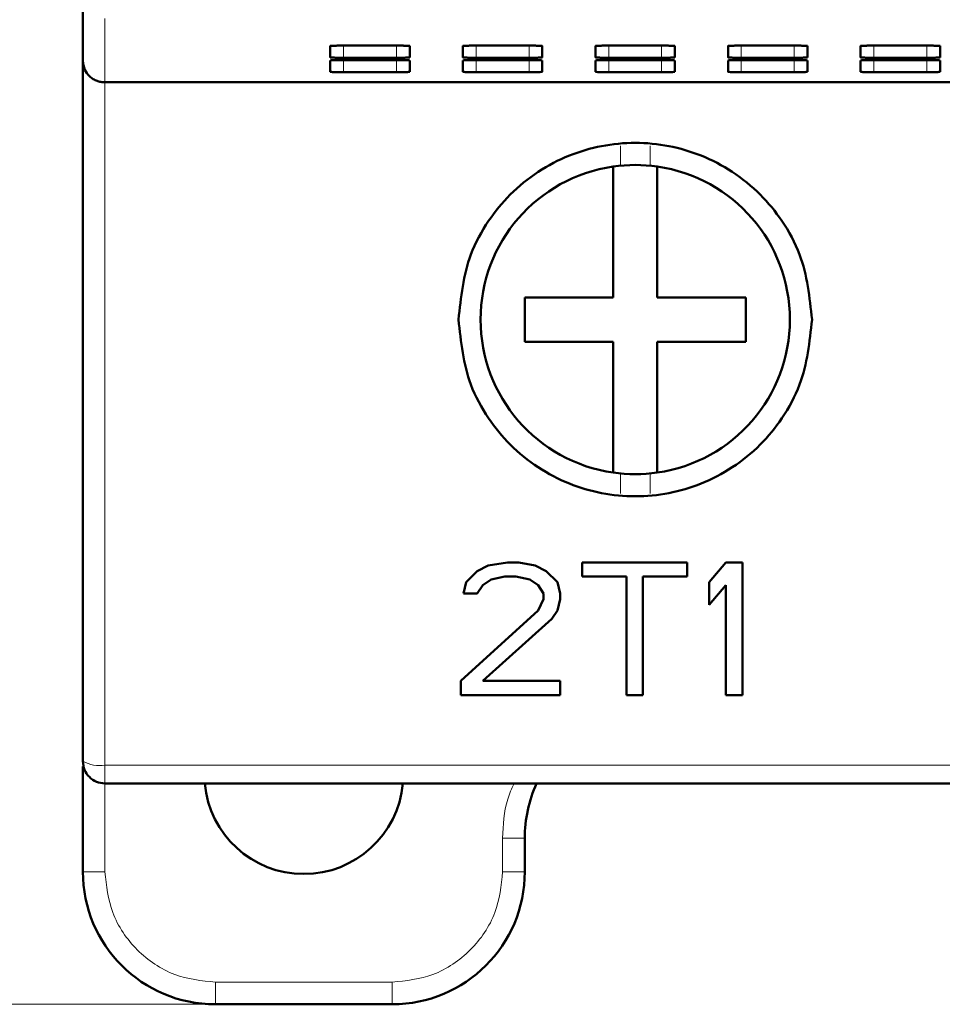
# Model space of a CAD drawing. Header units: millimetres. Extents: x 0 to 420, y 0 to 297.
# Tile 3 of 16: x 60 to 81, y 87 to 109. Entities that reach past the tile are written whole.
import ezdxf

# ---------------------------------------------------------------- set-up
doc = ezdxf.new("R2010")
doc.units = ezdxf.units.MM
doc.styles.add('SLDTEXTSTYLE0', font='TXT', dxfattribs={"width": 0.7, "bigfont": 'bigfont'})
doc.styles.add('SLDTEXTSTYLE1', font='TXT', dxfattribs={"width": 0.7})
doc.dimstyles.new('SLDDIMSTYLE0', dxfattribs={"dimtxt": 5, "dimasz": 5, "dimexe": 0, "dimexo": 0.0625, "dimgap": 1.25, "dimtad": 2, "dimdec": 1, "dimrnd": 1e-09, "dimzin": 12, "dimdsep": 46, "dimtxsty": 'SLDTEXTSTYLE1', "dimsah": 1, "dimcen": 0.09, "dimadec": 0, "dimazin": 3, "dimtfac": 1, "dimtdec": 3, "dimtofl": 0, "dimtmove": 0, "dimatfit": 3, "dimfxl": 1, "dimfrac": 2, "dimtolj": 1, "dimtzin": 12, "dimarcsym": 0})

# ---------------------------------------------------------------- blocks, each defined once
blk = doc.blocks.new('_D')
at = {"color": 7, "linetype": 'Continuous', "lineweight": 0}
for p, q in [((109.294, 248.187), (34.296, 248.187)), ((35.296, 248.187), (35.296, 86.687)), ((64.294, 86.687), (34.296, 86.687))]:
    blk.add_line(p, q, dxfattribs=at)
at = {"color": 7, "linetype": 'Continuous', "lineweight": 18}
for points in [[(35.296, 248.187), (34.526, 243.187), (36.065, 243.187)], [(35.296, 86.687), (36.065, 91.687), (34.526, 91.687)]]:
    blk.add_solid(points, dxfattribs=at)
at = {"color": 7, "linetype": 'Continuous', "lineweight": 18, "insert": (28.85, 165.836), "char_height": 5, "attachment_point": 1, "rotation": 90, "style": 'SLDTEXTSTYLE0'}
blk.add_mtext('В', dxfattribs=at)
blk = doc.blocks.new('_D_1')
at = {"color": 7, "linetype": 'Continuous', "lineweight": 0}
for p, q in [((61.304, 108.056), (61.304, 259.687)), ((116.304, 108.056), (116.304, 259.687)), ((61.304, 258.687), (116.304, 258.687))]:
    blk.add_line(p, q, dxfattribs=at)
at = {"color": 7, "linetype": 'Continuous', "lineweight": 18}
for points in [[(61.304, 258.687), (66.304, 257.918), (66.304, 259.457)], [(116.304, 258.687), (111.304, 259.457), (111.304, 257.918)]]:
    blk.add_solid(points, dxfattribs=at)
at = {"color": 7, "linetype": 'Continuous', "lineweight": 18, "insert": (86.849, 265.133), "char_height": 5, "attachment_point": 1, "style": 'SLDTEXTSTYLE0'}
blk.add_mtext('Ш', dxfattribs=at)

msp = doc.modelspace()

# ---------------------------------------------------------------- linework, layer by layer
at = {"color": 7, "linetype": 'Continuous', "lineweight": 50}
for p, q in [((61.304, 108.046), (61.304, 109.502)), ((66.904, 108.38), (66.904, 108.122)), ((67.204, 108.388), (68.401, 108.388)), ((68.701, 108.122), (68.701, 108.38)), ((69.904, 108.38), (69.904, 108.122)), ((70.204, 108.388), (71.401, 108.388)), ((71.701, 108.122), (71.701, 108.38)), ((72.904, 108.38), (72.904, 108.122)), ((73.204, 108.388), (74.401, 108.388)), ((74.701, 108.122), (74.701, 108.38)), ((75.904, 108.38), (75.904, 108.122)), ((76.204, 108.388), (77.401, 108.388)), ((77.701, 108.122), (77.701, 108.38)), ((78.904, 108.38), (78.904, 108.122)), ((79.204, 108.388), (80.401, 108.388)), ((80.701, 108.122), (80.701, 108.38)), ((68.401, 108.114), (67.204, 108.114)), ((71.401, 108.114), (70.204, 108.114)), ((74.401, 108.114), (73.204, 108.114)), ((77.401, 108.114), (76.204, 108.114)), ((80.401, 108.114), (79.204, 108.114)), ((61.304, 92.187), (61.304, 108.046)), ((66.904, 108.053), (66.904, 107.795)), ((67.204, 108.06), (68.401, 108.06)), ((68.701, 107.795), (68.701, 108.053)), ((69.904, 108.053), (69.904, 107.795)), ((70.204, 108.06), (71.401, 108.06)), ((71.701, 107.795), (71.701, 108.053)), ((72.904, 108.053), (72.904, 107.795)), ((73.204, 108.06), (74.401, 108.06)), ((74.701, 107.795), (74.701, 108.053)), ((75.904, 108.053), (75.904, 107.795)), ((76.204, 108.06), (77.401, 108.06)), ((77.701, 107.795), (77.701, 108.053)), ((78.904, 108.053), (78.904, 107.795)), ((79.204, 108.06), (80.401, 108.06)), ((80.701, 107.795), (80.701, 108.053)), ((68.401, 107.787), (67.204, 107.787)), ((71.401, 107.787), (70.204, 107.787)), ((74.401, 107.787), (73.204, 107.787)), ((77.401, 107.787), (76.204, 107.787)), ((80.401, 107.787), (79.204, 107.787)), ((115.804, 107.558), (61.804, 107.558)), ((73.304, 105.651), (73.304, 102.687)), ((74.304, 102.687), (74.304, 105.651)), ((73.304, 102.687), (71.304, 102.687)), ((71.304, 102.687), (71.304, 101.687)), ((76.304, 102.687), (74.304, 102.687)), ((76.304, 101.687), (76.304, 102.687)), ((71.304, 101.687), (73.304, 101.687)), ((73.304, 101.687), (73.304, 98.723)), ((74.304, 101.687), (76.304, 101.687)), ((74.304, 98.723), (74.304, 101.687)), ((70.479, 96.623), (70.229, 96.495)), ((70.917, 96.687), (70.479, 96.623)), ((71.167, 96.687), (70.917, 96.687)), ((71.542, 96.623), (71.167, 96.687)), ((71.792, 96.495), (71.542, 96.623)), ((74.979, 96.687), (72.604, 96.687)), ((72.604, 96.687), (72.604, 96.368)), ((74.979, 96.368), (74.979, 96.687)), ((75.854, 96.687), (75.479, 96.24)), ((76.229, 96.687), (75.854, 96.687)), ((76.229, 93.687), (76.229, 96.687)), ((70.229, 96.495), (69.979, 96.24)), ((70.354, 96.176), (70.542, 96.304)), ((70.542, 96.304), (70.854, 96.368)), ((70.854, 96.368), (71.104, 96.368)), ((71.104, 96.368), (71.417, 96.304)), ((71.417, 96.304), (71.604, 96.176)), ((72.042, 96.24), (71.792, 96.495)), ((72.604, 96.368), (73.604, 96.368)), ((73.604, 96.368), (73.604, 93.687)), ((73.979, 93.687), (73.979, 96.368)), ((73.979, 96.368), (74.979, 96.368)), ((69.979, 96.24), (69.917, 95.985)), ((70.229, 95.985), (70.354, 96.176)), ((71.604, 96.176), (71.729, 95.985)), ((72.104, 95.985), (72.042, 96.24)), ((75.479, 96.24), (75.479, 95.729)), ((75.479, 95.729), (75.854, 96.176)), ((75.854, 96.176), (75.854, 93.687)), ((69.917, 95.985), (70.229, 95.985)), ((71.729, 95.857), (71.604, 95.602)), ((71.729, 95.985), (71.729, 95.857)), ((72.042, 95.602), (72.104, 95.857)), ((72.104, 95.857), (72.104, 95.985)), ((71.604, 95.602), (69.854, 94.006)), ((70.354, 94.006), (71.917, 95.41)), ((71.917, 95.41), (72.042, 95.602)), ((69.854, 94.006), (69.854, 93.687)), ((72.104, 94.006), (70.354, 94.006)), ((72.104, 93.687), (72.104, 94.006)), ((69.854, 93.687), (72.104, 93.687)), ((73.604, 93.687), (73.979, 93.687)), ((75.854, 93.687), (76.229, 93.687)), ((61.304, 89.687), (61.304, 92.071)), ((115.804, 91.687), (61.804, 91.687)), ((71.304, 89.687), (71.304, 90.445)), ((68.304, 86.687), (64.304, 86.687))]:
    msp.add_line(p, q, dxfattribs=at)
at = {"color": 9, "linetype": 'Continuous', "lineweight": 18}
for p, q in [((61.804, 107.558), (61.804, 109.001)), ((67.204, 108.388), (67.204, 108.114)), ((68.401, 108.114), (68.401, 108.388)), ((70.204, 108.388), (70.204, 108.114)), ((71.401, 108.114), (71.401, 108.388)), ((73.204, 108.388), (73.204, 108.114)), ((74.401, 108.114), (74.401, 108.388)), ((76.204, 108.388), (76.204, 108.114)), ((77.401, 108.114), (77.401, 108.388)), ((79.204, 108.388), (79.204, 108.114)), ((80.401, 108.114), (80.401, 108.388)), ((67.204, 108.06), (67.204, 107.787)), ((68.401, 107.787), (68.401, 108.06)), ((70.204, 108.06), (70.204, 107.787)), ((71.401, 107.787), (71.401, 108.06)), ((73.204, 108.06), (73.204, 107.787)), ((74.401, 107.787), (74.401, 108.06)), ((76.204, 108.06), (76.204, 107.787)), ((77.401, 107.787), (77.401, 108.06)), ((79.204, 108.06), (79.204, 107.787)), ((80.401, 107.787), (80.401, 108.06)), ((61.804, 92.1), (61.804, 107.558)), ((73.467, 105.671), (73.467, 106.122)), ((74.141, 106.122), (74.141, 105.671)), ((73.467, 98.252), (73.467, 98.703)), ((74.141, 98.703), (74.141, 98.252)), ((115.804, 92.1), (61.804, 92.1)), ((61.804, 89.687), (61.804, 91.687)), ((70.804, 90.445), (70.804, 89.687)), ((71.304, 90.445), (70.804, 90.445)), ((61.804, 89.687), (61.304, 89.687)), ((71.304, 89.687), (70.804, 89.687)), ((68.304, 87.187), (64.304, 87.187)), ((64.304, 86.687), (64.304, 87.187)), ((68.304, 86.687), (68.304, 87.187))]:
    msp.add_line(p, q, dxfattribs=at)
at = {"color": 7, "linetype": 'Continuous', "lineweight": 50}
for centre, radius, start, end in [((73.804, 102.187), 3.5, 98.2132, 261.7868), ((73.804, 102.187), 3.5, 81.7868, 98.2132), ((73.804, 102.187), 3.5, 278.2132, 81.7868), ((73.804, 102.187), 3.5, 261.7868, 278.2132), ((61.804, 92.187), 0.5, 247.2757, 270), ((66.304, 91.887), 2.25, 185.0997, 354.9003), ((74.304, 90.445), 3, 155.5479, 180), ((64.304, 89.687), 3, 180, 270), ((68.304, 89.687), 3, 270, 0)]:
    msp.add_arc(centre, radius, start, end, dxfattribs=at)
at = {"color": 9, "linetype": 'Continuous', "lineweight": 18}
msp.add_arc((61.683, 92.886), 0.795, 241.5361, 278.77, dxfattribs=at)
at = {"color": 7, "linetype": 'Continuous', "lineweight": 50}
for points, knots in [([(66.904, 108.38), (66.905, 108.381), (66.907, 108.382), (66.932, 108.384), (66.989, 108.386), (67.064, 108.388), (67.139, 108.388), (67.182, 108.388), (67.204, 108.388)], [0, 0, 0, 0, 0.1417935, 0.2719012, 0.5000544, 0.7281903, 0.8597514, 1, 1, 1, 1]), ([(68.401, 108.388), (68.423, 108.388), (68.466, 108.388), (68.541, 108.388), (68.616, 108.386), (68.673, 108.384), (68.697, 108.382), (68.7, 108.381), (68.701, 108.38)], [0, 0, 0, 0, 0.141784, 0.271877, 0.500013, 0.728166, 0.859742, 1, 1, 1, 1]), ([(69.904, 108.38), (69.905, 108.381), (69.907, 108.382), (69.932, 108.384), (69.989, 108.386), (70.064, 108.388), (70.139, 108.388), (70.182, 108.388), (70.204, 108.388)], [0, 0, 0, 0, 0.141793, 0.271901, 0.500054, 0.72819, 0.859751, 1, 1, 1, 1]), ([(71.401, 108.388), (71.423, 108.388), (71.466, 108.388), (71.541, 108.388), (71.616, 108.386), (71.673, 108.384), (71.697, 108.382), (71.7, 108.381), (71.701, 108.38)], [0, 0, 0, 0, 0.1417836, 0.2718769, 0.5000129, 0.728166, 0.8597417, 1, 1, 1, 1]), ([(72.904, 108.38), (72.905, 108.381), (72.907, 108.382), (72.932, 108.384), (72.989, 108.386), (73.064, 108.388), (73.139, 108.388), (73.182, 108.388), (73.204, 108.388)], [0, 0, 0, 0, 0.1417935, 0.2719012, 0.5000544, 0.7281903, 0.8597514, 1, 1, 1, 1]), ([(74.401, 108.388), (74.423, 108.388), (74.466, 108.388), (74.541, 108.388), (74.616, 108.386), (74.673, 108.384), (74.697, 108.382), (74.7, 108.381), (74.701, 108.38)], [0, 0, 0, 0, 0.1417836, 0.2718769, 0.5000129, 0.728166, 0.8597417, 1, 1, 1, 1]), ([(75.904, 108.38), (75.905, 108.381), (75.907, 108.382), (75.932, 108.384), (75.989, 108.386), (76.064, 108.388), (76.139, 108.388), (76.182, 108.388), (76.204, 108.388)], [0, 0, 0, 0, 0.141793, 0.271901, 0.500054, 0.72819, 0.859751, 1, 1, 1, 1]), ([(77.401, 108.388), (77.423, 108.388), (77.466, 108.388), (77.541, 108.388), (77.616, 108.386), (77.673, 108.384), (77.697, 108.382), (77.7, 108.381), (77.701, 108.38)], [0, 0, 0, 0, 0.141784, 0.271877, 0.500013, 0.728166, 0.859742, 1, 1, 1, 1]), ([(78.904, 108.38), (78.905, 108.381), (78.907, 108.382), (78.932, 108.384), (78.989, 108.386), (79.064, 108.388), (79.139, 108.388), (79.182, 108.388), (79.204, 108.388)], [0, 0, 0, 0, 0.141793, 0.271901, 0.500054, 0.72819, 0.859751, 1, 1, 1, 1]), ([(80.401, 108.388), (80.423, 108.388), (80.466, 108.388), (80.541, 108.388), (80.616, 108.386), (80.673, 108.384), (80.697, 108.382), (80.7, 108.381), (80.701, 108.38)], [0, 0, 0, 0, 0.141784, 0.271877, 0.500013, 0.728166, 0.859742, 1, 1, 1, 1]), ([(67.204, 108.114), (67.182, 108.114), (67.139, 108.114), (67.064, 108.114), (66.989, 108.116), (66.932, 108.118), (66.908, 108.12), (66.905, 108.121), (66.904, 108.122)], [0, 0, 0, 0, 0.141784, 0.271877, 0.500013, 0.728166, 0.859742, 1, 1, 1, 1]), ([(68.701, 108.122), (68.7, 108.121), (68.698, 108.12), (68.673, 108.118), (68.616, 108.116), (68.541, 108.114), (68.466, 108.114), (68.423, 108.114), (68.401, 108.114)], [0, 0, 0, 0, 0.141793, 0.271901, 0.500054, 0.72819, 0.859751, 1, 1, 1, 1]), ([(70.204, 108.114), (70.182, 108.114), (70.139, 108.114), (70.064, 108.114), (69.989, 108.116), (69.932, 108.118), (69.908, 108.12), (69.905, 108.121), (69.904, 108.122)], [0, 0, 0, 0, 0.141784, 0.271877, 0.500013, 0.728166, 0.859742, 1, 1, 1, 1]), ([(71.701, 108.122), (71.7, 108.121), (71.698, 108.12), (71.673, 108.118), (71.616, 108.116), (71.541, 108.114), (71.466, 108.114), (71.423, 108.114), (71.401, 108.114)], [0, 0, 0, 0, 0.141793, 0.271901, 0.500054, 0.72819, 0.859751, 1, 1, 1, 1]), ([(73.204, 108.114), (73.182, 108.114), (73.139, 108.114), (73.064, 108.114), (72.989, 108.116), (72.932, 108.118), (72.908, 108.12), (72.905, 108.121), (72.904, 108.122)], [0, 0, 0, 0, 0.1417836, 0.2718769, 0.5000129, 0.728166, 0.8597417, 1, 1, 1, 1]), ([(74.701, 108.122), (74.7, 108.121), (74.698, 108.12), (74.673, 108.118), (74.616, 108.116), (74.541, 108.114), (74.466, 108.114), (74.423, 108.114), (74.401, 108.114)], [0, 0, 0, 0, 0.141793, 0.271901, 0.500054, 0.72819, 0.859751, 1, 1, 1, 1]), ([(76.204, 108.114), (76.182, 108.114), (76.139, 108.114), (76.064, 108.114), (75.989, 108.116), (75.932, 108.118), (75.908, 108.12), (75.905, 108.121), (75.904, 108.122)], [0, 0, 0, 0, 0.141784, 0.271877, 0.500013, 0.728166, 0.859742, 1, 1, 1, 1]), ([(77.701, 108.122), (77.7, 108.121), (77.698, 108.12), (77.673, 108.118), (77.616, 108.116), (77.541, 108.114), (77.466, 108.114), (77.423, 108.114), (77.401, 108.114)], [0, 0, 0, 0, 0.141793, 0.271901, 0.500054, 0.72819, 0.859751, 1, 1, 1, 1]), ([(79.204, 108.114), (79.182, 108.114), (79.139, 108.114), (79.064, 108.114), (78.989, 108.116), (78.932, 108.118), (78.908, 108.12), (78.905, 108.121), (78.904, 108.122)], [0, 0, 0, 0, 0.141784, 0.271877, 0.500013, 0.728166, 0.859742, 1, 1, 1, 1]), ([(80.701, 108.122), (80.7, 108.121), (80.698, 108.12), (80.673, 108.118), (80.616, 108.116), (80.541, 108.114), (80.466, 108.114), (80.423, 108.114), (80.401, 108.114)], [0, 0, 0, 0, 0.141793, 0.271901, 0.500054, 0.72819, 0.859751, 1, 1, 1, 1]), ([(61.304, 108.046), (61.313, 107.978), (61.328, 107.85), (61.43, 107.712), (61.534, 107.632), (61.621, 107.589), (61.712, 107.563), (61.774, 107.56), (61.804, 107.558)], [0, 0, 0, 0, 0.3011192, 0.5577856, 0.6794496, 0.7925544, 0.8987441, 1, 1, 1, 1]), ([(66.904, 108.053), (66.905, 108.053), (66.907, 108.054), (66.932, 108.056), (66.989, 108.058), (67.064, 108.06), (67.139, 108.06), (67.182, 108.06), (67.204, 108.06)], [0, 0, 0, 0, 0.141793, 0.271901, 0.500054, 0.72819, 0.859751, 1, 1, 1, 1]), ([(68.401, 108.06), (68.423, 108.06), (68.466, 108.06), (68.541, 108.06), (68.616, 108.058), (68.673, 108.056), (68.697, 108.054), (68.7, 108.053), (68.701, 108.053)], [0, 0, 0, 0, 0.141784, 0.271877, 0.500013, 0.728166, 0.859742, 1, 1, 1, 1]), ([(69.904, 108.053), (69.905, 108.053), (69.907, 108.054), (69.932, 108.056), (69.989, 108.058), (70.064, 108.06), (70.139, 108.06), (70.182, 108.06), (70.204, 108.06)], [0, 0, 0, 0, 0.141793, 0.271901, 0.500054, 0.72819, 0.859751, 1, 1, 1, 1]), ([(71.401, 108.06), (71.423, 108.06), (71.466, 108.06), (71.541, 108.06), (71.616, 108.058), (71.673, 108.056), (71.697, 108.054), (71.7, 108.053), (71.701, 108.053)], [0, 0, 0, 0, 0.141784, 0.271877, 0.500013, 0.728166, 0.859742, 1, 1, 1, 1]), ([(72.904, 108.053), (72.905, 108.053), (72.907, 108.054), (72.932, 108.056), (72.989, 108.058), (73.064, 108.06), (73.139, 108.06), (73.182, 108.06), (73.204, 108.06)], [0, 0, 0, 0, 0.1417935, 0.2719012, 0.5000544, 0.7281903, 0.8597514, 1, 1, 1, 1]), ([(74.401, 108.06), (74.423, 108.06), (74.466, 108.06), (74.541, 108.06), (74.616, 108.058), (74.673, 108.056), (74.697, 108.054), (74.7, 108.053), (74.701, 108.053)], [0, 0, 0, 0, 0.1417836, 0.2718769, 0.5000129, 0.728166, 0.8597417, 1, 1, 1, 1]), ([(75.904, 108.053), (75.905, 108.053), (75.907, 108.054), (75.932, 108.056), (75.989, 108.058), (76.064, 108.06), (76.139, 108.06), (76.182, 108.06), (76.204, 108.06)], [0, 0, 0, 0, 0.1417935, 0.2719012, 0.5000544, 0.7281903, 0.8597514, 1, 1, 1, 1]), ([(77.401, 108.06), (77.423, 108.06), (77.466, 108.06), (77.541, 108.06), (77.616, 108.058), (77.673, 108.056), (77.697, 108.054), (77.7, 108.053), (77.701, 108.053)], [0, 0, 0, 0, 0.1417836, 0.2718769, 0.5000129, 0.728166, 0.8597417, 1, 1, 1, 1]), ([(78.904, 108.053), (78.905, 108.053), (78.907, 108.054), (78.932, 108.056), (78.989, 108.058), (79.064, 108.06), (79.139, 108.06), (79.182, 108.06), (79.204, 108.06)], [0, 0, 0, 0, 0.141793, 0.271901, 0.500054, 0.72819, 0.859751, 1, 1, 1, 1]), ([(80.401, 108.06), (80.423, 108.06), (80.466, 108.06), (80.541, 108.06), (80.616, 108.058), (80.673, 108.056), (80.697, 108.054), (80.7, 108.053), (80.701, 108.053)], [0, 0, 0, 0, 0.141784, 0.271877, 0.500013, 0.728166, 0.859742, 1, 1, 1, 1]), ([(67.204, 107.787), (67.182, 107.787), (67.139, 107.787), (67.064, 107.787), (66.989, 107.789), (66.932, 107.791), (66.908, 107.793), (66.905, 107.794), (66.904, 107.795)], [0, 0, 0, 0, 0.1417836, 0.2718769, 0.5000129, 0.728166, 0.8597417, 1, 1, 1, 1]), ([(68.701, 107.795), (68.7, 107.794), (68.698, 107.793), (68.673, 107.791), (68.616, 107.789), (68.541, 107.787), (68.466, 107.787), (68.423, 107.787), (68.401, 107.787)], [0, 0, 0, 0, 0.1417935, 0.2719012, 0.5000544, 0.7281903, 0.8597514, 1, 1, 1, 1]), ([(70.204, 107.787), (70.182, 107.787), (70.139, 107.787), (70.064, 107.787), (69.989, 107.789), (69.932, 107.791), (69.908, 107.793), (69.905, 107.794), (69.904, 107.795)], [0, 0, 0, 0, 0.1417836, 0.2718769, 0.5000129, 0.728166, 0.8597417, 1, 1, 1, 1]), ([(71.701, 107.795), (71.7, 107.794), (71.698, 107.793), (71.673, 107.791), (71.616, 107.789), (71.541, 107.787), (71.466, 107.787), (71.423, 107.787), (71.401, 107.787)], [0, 0, 0, 0, 0.141793, 0.271901, 0.500054, 0.72819, 0.859751, 1, 1, 1, 1]), ([(73.204, 107.787), (73.182, 107.787), (73.139, 107.787), (73.064, 107.787), (72.989, 107.789), (72.932, 107.791), (72.908, 107.793), (72.905, 107.794), (72.904, 107.795)], [0, 0, 0, 0, 0.141784, 0.271877, 0.500013, 0.728166, 0.859742, 1, 1, 1, 1]), ([(74.701, 107.795), (74.7, 107.794), (74.698, 107.793), (74.673, 107.791), (74.616, 107.789), (74.541, 107.787), (74.466, 107.787), (74.423, 107.787), (74.401, 107.787)], [0, 0, 0, 0, 0.141793, 0.271901, 0.500054, 0.72819, 0.859751, 1, 1, 1, 1]), ([(76.204, 107.787), (76.182, 107.787), (76.139, 107.787), (76.064, 107.787), (75.989, 107.789), (75.932, 107.791), (75.908, 107.793), (75.905, 107.794), (75.904, 107.795)], [0, 0, 0, 0, 0.141784, 0.271877, 0.500013, 0.728166, 0.859742, 1, 1, 1, 1]), ([(77.701, 107.795), (77.7, 107.794), (77.698, 107.793), (77.673, 107.791), (77.616, 107.789), (77.541, 107.787), (77.466, 107.787), (77.423, 107.787), (77.401, 107.787)], [0, 0, 0, 0, 0.141793, 0.271901, 0.500054, 0.72819, 0.859751, 1, 1, 1, 1]), ([(79.204, 107.787), (79.182, 107.787), (79.139, 107.787), (79.064, 107.787), (78.989, 107.789), (78.932, 107.791), (78.908, 107.793), (78.905, 107.794), (78.904, 107.795)], [0, 0, 0, 0, 0.141784, 0.271877, 0.500013, 0.728166, 0.859742, 1, 1, 1, 1]), ([(80.701, 107.795), (80.7, 107.794), (80.698, 107.793), (80.673, 107.791), (80.616, 107.789), (80.541, 107.787), (80.466, 107.787), (80.423, 107.787), (80.401, 107.787)], [0, 0, 0, 0, 0.141793, 0.271901, 0.500054, 0.72819, 0.859751, 1, 1, 1, 1]), ([(77.804, 102.187), (77.751, 102.69), (77.667, 103.48), (77.161, 104.41), (76.643, 105.043), (76.021, 105.549), (75.093, 106.035), (73.804, 106.287), (72.516, 106.035), (71.587, 105.549), (70.966, 105.043), (70.448, 104.41), (69.942, 103.48), (69.858, 102.69), (69.804, 102.187)], [0, 0, 0, 0, 0.1205858, 0.1894413, 0.2512516, 0.3163301, 0.3795366, 0.5, 0.6204667, 0.6836724, 0.7487484, 0.8105625, 0.8794142, 1, 1, 1, 1]), ([(69.804, 102.187), (69.858, 101.684), (69.942, 100.894), (70.448, 99.964), (70.966, 99.33), (71.587, 98.825), (72.516, 98.339), (73.804, 98.087), (75.093, 98.339), (76.021, 98.825), (76.643, 99.33), (77.161, 99.964), (77.667, 100.894), (77.751, 101.684), (77.804, 102.187)], [0, 0, 0, 0, 0.120586, 0.189441, 0.251252, 0.31633, 0.379537, 0.5, 0.620467, 0.683672, 0.748748, 0.810562, 0.879414, 1, 1, 1, 1])]:
    msp.add_open_spline(points, degree=3, knots=knots, dxfattribs=at)
msp.add_open_spline([(61.804, 91.687), (61.739, 91.694), (61.608, 91.709), (61.443, 91.825), (61.327, 91.99), (61.312, 92.121), (61.304, 92.187)], degree=3, dxfattribs=at)
at = {"color": 9, "linetype": 'Continuous', "lineweight": 18}
msp.add_open_spline([(61.804, 91.687), (61.804, 91.693), (61.804, 91.705), (61.804, 91.797), (61.804, 91.931), (61.804, 92.044), (61.804, 92.1)], degree=3, dxfattribs=at)
for points, knots in [([(71.062, 91.687), (71.009, 91.569), (70.834, 91.178), (70.817, 90.746), (70.804, 90.445)], [0, 0, 0, 0, 0.302704, 1, 1, 1, 1]), ([(64.304, 87.187), (63.99, 87.221), (63.505, 87.272), (62.922, 87.584), (62.524, 87.907), (62.201, 88.304), (61.89, 88.887), (61.838, 89.373), (61.804, 89.687)], [0, 0, 0, 0, 0.239443, 0.369653, 0.5, 0.63021, 0.760557, 1, 1, 1, 1]), ([(70.804, 89.687), (70.771, 89.373), (70.719, 88.887), (70.408, 88.305), (70.085, 87.907), (69.687, 87.584), (69.104, 87.272), (68.619, 87.221), (68.304, 87.187)], [0, 0, 0, 0, 0.239443, 0.369653, 0.5, 0.63021, 0.760557, 1, 1, 1, 1])]:
    msp.add_open_spline(points, degree=3, knots=knots, dxfattribs=at)

# ---------------------------------------------------------------- dimensions: what is measured, and where the dimension line sits
at = {"color": 7, "linetype": 'Continuous', "lineweight": 18}
dim = msp.add_linear_dim(base=(116.304, 258.687), p1=(61.304, 108.046), p2=(116.304, 108.046), text='Ш', dimstyle='SLDDIMSTYLE0', dxfattribs=at)
dim.commit()
dim.dimension.update_dxf_attribs({"geometry": '_D_1', "text_midpoint": (88.804, 258.687), "dimtype": 160})
dim = msp.add_linear_dim(base=(35.296, 86.687), p1=(109.304, 248.187), p2=(64.304, 86.687), angle=90, text='В', dimstyle='SLDDIMSTYLE0', dxfattribs=at)
dim.commit()
dim.dimension.update_dxf_attribs({"geometry": '_D', "text_midpoint": (35.296, 167.437), "dimtype": 160})

doc.saveas('drawing.dxf')
